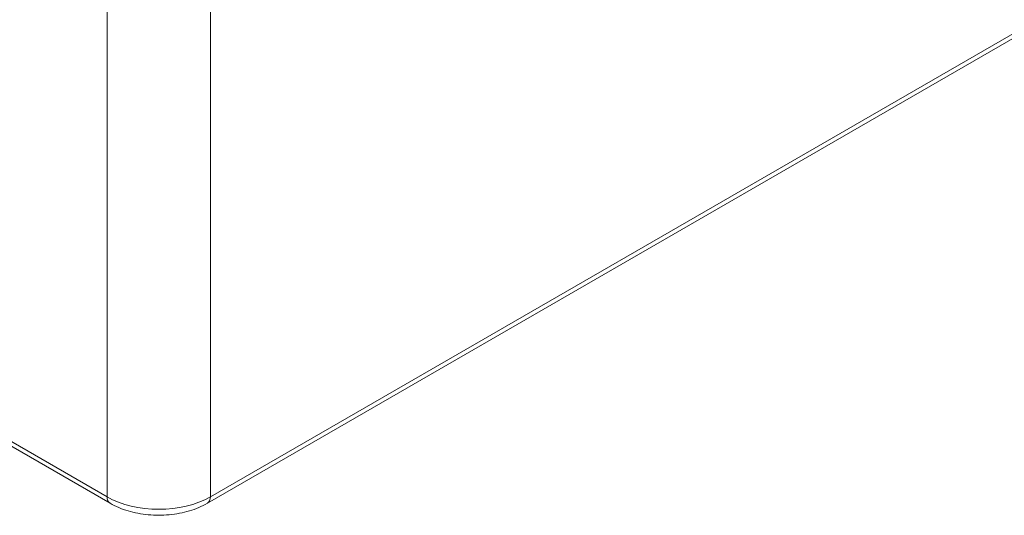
# Model space of a CAD drawing. Header units: millimetres. Extents: x 18 to 1100, y 18 to 846.
# Tile 17 of 25: x 810 to 877, y 499 to 532. Entities that reach past the tile are written whole.
import ezdxf

# ---------------------------------------------------------------- set-up
doc = ezdxf.new("R2010")
doc.units = ezdxf.units.MM
doc.header["$LTSCALE"] = 4
doc.layers.add('Visible (ANSI)', color=7, linetype='Continuous', lineweight=9)
doc.layers.add('Visible Narrow (ANSI)', color=7, linetype='Continuous', lineweight=9)

msp = doc.modelspace()

# ---------------------------------------------------------------- linework, layer by layer
at = {"layer": 'Visible (ANSI)'}
for p, q in [((816.0229, 499.3362), (696.9027, 568.1103)), ((941.799, 568.1103), (822.6789, 499.3362))]:
    msp.add_line(p, q, dxfattribs=at)
msp.add_open_spline([(822.6789, 499.3362), (822.3041, 499.1199), (821.8891, 498.9478), (821.0083, 498.6886), (820.5424, 498.6019), (819.5927, 498.515), (819.109, 498.515), (818.1593, 498.6019), (817.6934, 498.6886), (816.8126, 498.9478), (816.3976, 499.1199), (816.0229, 499.3362)], degree=3, knots=[-0.7852459, -0.7852459, -0.7852459, -0.7852459, -0.4711475, -0.4711475, -0.1570492, -0.1570492, 0.1570492, 0.1570492, 0.4711475, 0.4711475, 0.7852459, 0.7852459, 0.7852459, 0.7852459], dxfattribs=at)
at = {"layer": 'Visible Narrow (ANSI)'}
for p, q in [((815.8159, 499.7798), (696.6957, 568.5539)), ((942.006, 568.5539), (822.8859, 499.7798)), ((815.8159, 534.3705), (815.8159, 499.7798)), ((822.8859, 499.7798), (822.8859, 534.3705))]:
    msp.add_line(p, q, dxfattribs=at)
for centre, major_axis, ratio, start_param, end_param in [((816.5229, 500.2022), (-0.5, -0.866), 0.5773503, 5.5152404, 6.2831853), ((819.3509, 501.836), (-5, 0), 0.5814857, 0.7855505, 2.3560422), ((822.1789, 500.2022), (0.5, -0.866), 0.5773503, 0, 0.7679449)]:
    msp.add_ellipse(centre, major_axis=major_axis, ratio=ratio, start_param=start_param, end_param=end_param, dxfattribs=at)

doc.saveas('drawing.dxf')
